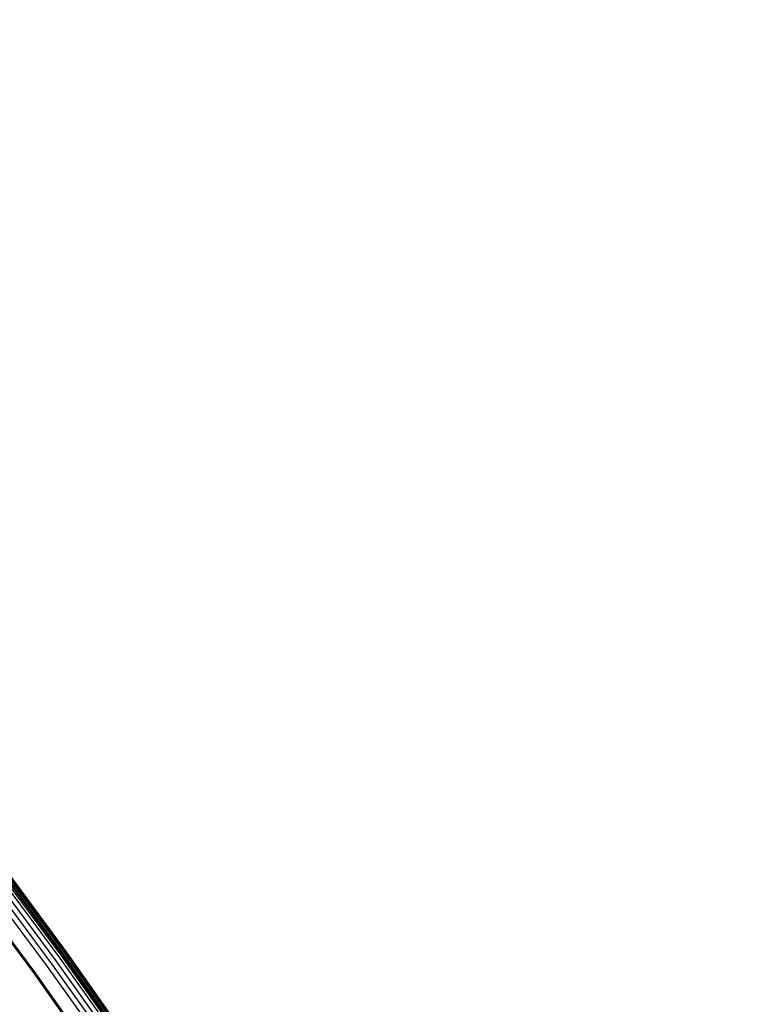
# Model space of a CAD drawing. Extents: x 112 to 670, y -274 to 273.
# Tile 81 of 84: x 609 to 646, y 147 to 197. Entities that reach past the tile are written whole.
import ezdxf

# ---------------------------------------------------------------- set-up
doc = ezdxf.new("R2010")
doc.units = 0
doc.layers.add('PREDEFINITO', color=7, linetype='CONTINUOUS')

msp = doc.modelspace()

# ---------------------------------------------------------------- linework, layer by layer
at = {"layer": 'PREDEFINITO'}
for p, q in [((606.906, 154.883, 270.513), (610.679, 149.816, 270.456)), ((607.015, 154.966, 270.271), (610.787, 149.893, 270.209)), ((607.07, 155.036, 258.277), (610.833, 149.954, 258.214)), ((607.113, 155.064, 259.458), (610.877, 149.981, 259.394)), ((607.113, 155.041, 269.887), (610.883, 149.963, 269.823)), ((607.187, 155.098, 269.366), (610.955, 150.016, 269.301)), ((607.239, 155.145, 263.326), (611.004, 150.058, 263.261)), ((607.26, 155.154, 268.182), (611.028, 150.067, 268.117)), ((607.267, 155.163, 264.504), (611.033, 150.076, 264.44)), ((606.27, 154.443, 271.183), (610.042, 149.4, 271.138)), ((606.485, 154.584, 271.086), (610.26, 149.535, 271.039)), ((606.712, 154.741, 270.835), (610.488, 149.683, 270.784)), ((605.619, 154.088, 224.378), (609.365, 149.05, 224.319)), ((605.672, 154.122, 225.557), (609.418, 149.082, 225.498)), ((610.679, 149.816, 270.456), (614.335, 144.679, 270.399)), ((610.787, 149.893, 270.209), (614.441, 144.751, 270.148)), ((610.833, 149.954, 258.214), (614.478, 144.803, 258.151)), ((610.877, 149.981, 259.394), (614.523, 144.829, 259.332)), ((610.883, 149.963, 269.823), (614.535, 144.815, 269.76)), ((610.955, 150.016, 269.301), (614.605, 144.864, 269.237)), ((611.004, 150.058, 263.261), (614.652, 144.902, 263.199)), ((611.028, 150.067, 268.117), (614.677, 144.912, 268.054)), ((611.033, 150.076, 264.44), (614.681, 144.919, 264.377)), ((610.042, 149.4, 271.138), (613.698, 144.288, 271.094)), ((610.26, 149.535, 271.039), (613.917, 144.416, 270.994)), ((610.488, 149.683, 270.784), (614.145, 144.555, 270.734)), ((609.365, 149.05, 224.319), (612.993, 143.942, 224.261)), ((609.418, 149.082, 225.498), (613.047, 143.973, 225.44))]:
    msp.add_line(p, q, dxfattribs=at)
for centre, radius in [((390, -18.831, 7.436), 255.559), ((390, -18.831, 20.802), 255.036), ((390, -18.831, -7.573), 253.393), ((390, -18.831, 28.418), 252.871), ((390, -18.831, -9.141), 252.497), ((390, -18.831, -11.306), 247.793), ((391, -17.718, 17.96), 240), ((391, -17.718, 2.96), 240), ((390, -18.831, -11.306), 239.953), ((390, -18.831, 36.408), 239.729), ((391, -25.718, -6.04), 240), ((390, -18.831, 41.336), 225.317)]:
    msp.add_circle(centre, radius, dxfattribs=at)
msp.add_arc((391, -17.718, -12.04), 240, 23.34415, 86.65585, dxfattribs=at)
at = {"layer": 'PREDEFINITO', "extrusion": (0.001089, -0.00086602, 0.999999)}
msp.add_arc((390.792, -25.585, 226.104), 229.53, 12.96196, 90.00947, dxfattribs=at)
at = {"layer": 'PREDEFINITO', "extrusion": (0.001065, -0.000846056, 0.999999)}
msp.add_arc((390.86, -25.638, 225.004), 229.12, 12.99762, 90.02483, dxfattribs=at)

doc.saveas('drawing.dxf')
